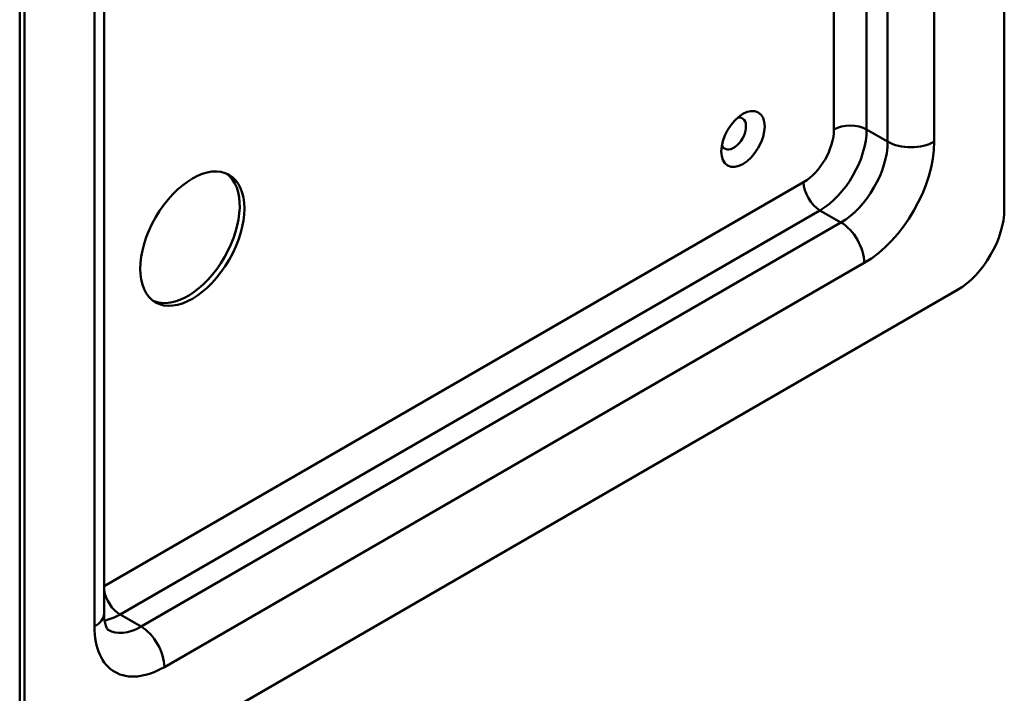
# Model space of a CAD drawing. Header units: millimetres. Extents: x 20 to 833, y 20 to 574.
# Tile 3 of 9: x 365 to 425, y 83 to 124. Entities that reach past the tile are written whole.
import ezdxf

# ---------------------------------------------------------------- set-up
doc = ezdxf.new("R2010")
doc.units = ezdxf.units.MM
doc.header["$LTSCALE"] = 2
doc.layers.add('Sichtbare Kanten(DIN)', color=7, linetype='Continuous', lineweight=50)
doc.layers.add('Sichtbare tangentiale Kanten(DIN)', color=7, linetype='Continuous', lineweight=50)

msp = doc.modelspace()

# ---------------------------------------------------------------- linework, layer by layer
at = {"layer": 'Sichtbare Kanten(DIN)'}
for p, q in [((424.8478, 112.8331), (424.8478, 194.4827)), ((365.168, 160.3532), (365.168, 78.7035)), ((365.4509, 160.1899), (365.4509, 78.5402)), ((370.2793, 156.9239), (370.2793, 88.3382)), ((368.2793, 76.9072), (422.0194, 107.9341))]:
    msp.add_line(p, q, dxfattribs=at)
for centre, major_axis in [((409.0087, 117.0788), (0.93, 1.6108)), ((375.6332, 111.0368), (2.23, 3.8625))]:
    msp.add_ellipse(centre, major_axis=major_axis, ratio=0.5773503, dxfattribs=at)
for centre, major_axis, start_param, end_param in [((408.443, 117.4054), (-0.53, -0.918), 5.8272815, 9.8806818), ((375.3504, 111.2001), (-2.23, -3.8625), 0.0634602, 3.0781324), ((422.0194, 111.2001), (-2, -3.4641), 0.7853982, 2.3561945)]:
    msp.add_ellipse(centre, major_axis=major_axis, ratio=0.5773503, start_param=start_param, end_param=end_param, dxfattribs=at)
msp.add_open_spline([(370.2793, 88.3382), (370.2793, 88.1723), (370.2908, 88.0238), (370.3287, 87.7694), (370.3551, 87.6637), (370.4106, 87.4986), (370.4394, 87.4393), (370.4859, 87.3608), (370.5031, 87.3413), (370.5212, 87.3231), (370.5219, 87.3235), (370.5219, 87.3235)], degree=3, knots=[3.14159265, 3.14159265, 3.14159265, 3.14159265, 3.29867229, 3.29867229, 3.45575192, 3.45575192, 3.61283155, 3.61283155, 3.76991118, 3.76991118, 3.92699082, 3.92699082, 3.92699082, 3.92699082], dxfattribs=at)
at = {"layer": 'Sichtbare tangentiale Kanten(DIN)'}
for p, q in [((420.6052, 185.5012), (420.6052, 116.9155)), ((369.6935, 87.5217), (369.6935, 156.1074)), ((417.7768, 116.9155), (417.7768, 142.9384)), ((416.504, 141.7127), (416.504, 117.6504)), ((414.5241, 117.6504), (414.5241, 140.5403)), ((417.7768, 116.9155), (416.504, 117.6504)), ((370.2793, 89.9828), (412.6856, 114.466)), ((413.6756, 112.7514), (371.2492, 88.2565)), ((414.9484, 112.0166), (413.6756, 112.7514)), ((372.5219, 87.5217), (414.9484, 112.0166)), ((416.3626, 109.5671), (373.9362, 85.0722)), ((372.5219, 87.5217), (371.2492, 88.2565))]:
    msp.add_line(p, q, dxfattribs=at)
for centre, major_axis, start_param, end_param in [((412.6856, 116.5889), (1.3, 2.2517), 3.9269908, 5.4977871), ((413.6756, 116.0174), (-2, -3.4641), 0.7853982, 2.3561945), ((415.514, 117.0788), (1.4, 0), 0.7853982, 2.3561945), ((414.9484, 115.2825), (2, 3.4641), 3.9269908, 5.4977871), ((416.3626, 114.466), (3, 5.1962), 3.9269908, 5.4977871), ((419.191, 117.732), (2, 0), 3.9269908, 5.4977871), ((413.6756, 113.8945), (0.7, -1.2124), 3.9269908, 5.4977871), ((414.9484, 110.3836), (1, -1.7321), 0.7853982, 2.3561945), ((371.2492, 89.3996), (-0.7, 1.2124), 0.9872604, 2.3561945), ((368.2793, 88.3382), (2, 0), 5.4977871, 6.2831853), ((371.2492, 91.5225), (-2, -3.4641), 0.4466656, 0.7853982), ((373.9362, 89.9711), (-3, -5.1962), 5.4977871, 7.0685835), ((372.5219, 90.7876), (-2, -3.4641), 0, 0.7853982), ((372.5219, 85.8887), (-1, 1.7321), 3.9269908, 5.4977871)]:
    msp.add_ellipse(centre, major_axis=major_axis, ratio=0.5773503, start_param=start_param, end_param=end_param, dxfattribs=at)

doc.saveas('drawing.dxf')
